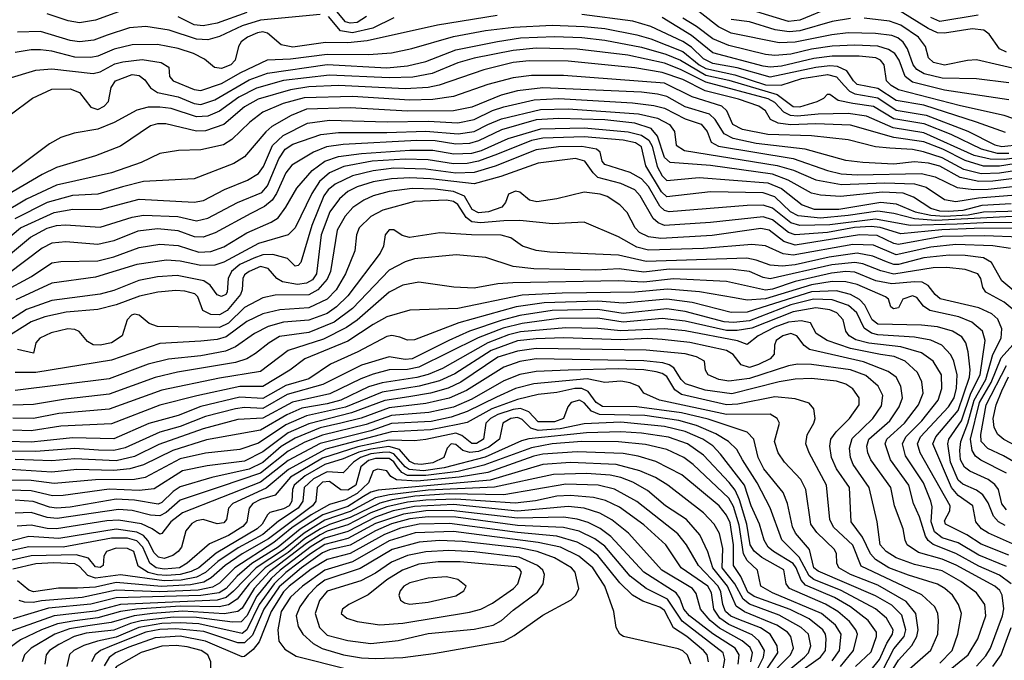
# Model space of a CAD drawing. Extents: x 997028 to 1115134, y 536408 to 618974.
# Tile 33 of 256: x 1018825 to 1023116, y 548722 to 551512. Entities that reach past the tile are written whole.
import ezdxf

# ---------------------------------------------------------------- set-up
doc = ezdxf.new("R2010")
doc.units = 0

msp = doc.modelspace()

# ---------------------------------------------------------------- linework, layer by layer
at = {"layer": '0CON10XD'}
for points in [[(1023135, 551236.6), (1022994.5, 551254.5), (1022845, 551257), (1022766.5, 551276.5), (1022735.2, 551295), (1022718.5, 551315), (1022693.2, 551385), (1022675, 551413.3), (1022652.4, 551432.4), (1022625, 551442.9), (1022555, 551452.1), (1022435, 551454.6), (1022363.7, 551446.3), (1022205, 551413.5), (1022135, 551410.8), (1021925, 551452.7), (1021870.5, 551480.5), (1021712.5, 551605)], [(1020905, 551530), (1020645, 551487.2), (1020339.7, 551420.3), (1020255, 551411.6), (1020157.1, 551412.9), (1020015, 551391.4), (1019965, 551401.6), (1019905, 551453.8), (1019885, 551458.8), (1019861.2, 551455), (1019817.3, 551435), (1019790.8, 551415), (1019778.4, 551395), (1019764.2, 551335), (1019744.7, 551315), (1019705, 551298.9), (1019673.4, 551303.4), (1019630.5, 551340.5), (1019582.5, 551365), (1019515, 551386.8), (1019425, 551403.5), (1019315, 551402.1), (1019236.9, 551383.1), (1019165, 551353.4), (1019135, 551347.6), (1019065, 551349.2), (1018965, 551374), (1018915, 551380), (1018875, 551380.4), (1018805, 551369.1)], [(1020135, 551534.7), (1019875, 551509.9), (1019795, 551485.4), (1019695, 551438.3), (1019645, 551423.7), (1019595, 551427), (1019476, 551466), (1019375, 551481.7), (1019303.9, 551476.1), (1019206.3, 551443.7), (1019147.4, 551422.6), (1019085, 551415.9), (1019045, 551421.6), (1018915, 551460.4), (1018815, 551457.3)], [(1019255, 551546.7), (1019155, 551510.4), (1019085, 551497.6), (1019036.1, 551506.1), (1018945, 551537.7)], [(1019815, 551543.6), (1019685, 551497.2), (1019625, 551484.6), (1019585, 551489.9), (1019515, 551523.8)], [(1020335.9, 551525), (1020295, 551499.5), (1020265, 551496.1), (1020245, 551502.5), (1020207.2, 551547.2)], [(1023120.8, 551020.8), (1022994.6, 551065), (1022765, 551139.8), (1022645, 551160.2), (1022565, 551212.3), (1022475, 551230.1), (1022458, 551245), (1022429.6, 551289.6), (1022388.4, 551308.4), (1022355, 551311), (1022295, 551304), (1022095, 551261.4), (1021952.1, 551302.1), (1021845, 551321.2), (1021805, 551340.9), (1021751.9, 551391.9), (1021715, 551417.5), (1021575, 551482.2), (1021496.9, 551505), (1021275, 551534.6)], [(1022365, 551567.2), (1022225, 551509.8), (1022175, 551504.4), (1022036.6, 551546.6)], [(1023125, 551371), (1023095.3, 551385), (1023049, 551449), (1023025.8, 551465.8), (1022975, 551472.6), (1022855, 551452.8), (1022825, 551454.9), (1022783.5, 551473.5), (1022655, 551553.6)], [(1023002.2, 551532.2), (1022835, 551504.4), (1022795, 551522)], [(1018774.8, 551255.2), (1018895, 551291.7), (1018965, 551298.3), (1019145, 551277), (1019175, 551285.2), (1019240.2, 551319.8), (1019275, 551328.8), (1019358.9, 551338.9), (1019442, 551325), (1019474.2, 551305), (1019477.5, 551265), (1019494.3, 551245), (1019585, 551208.4), (1019615, 551203.5), (1019705, 551234.6), (1019788.2, 551281.8), (1019905, 551337.1), (1020005, 551342), (1020165, 551361.7), (1020345, 551360.6), (1020445, 551367.8), (1020533.5, 551386.5), (1020715, 551438.6), (1020855.1, 551464.9), (1020979, 551479), (1021145, 551487.3), (1021285, 551482.6), (1021375, 551472.8), (1021515, 551446.2), (1021575, 551427.8), (1021715, 551373), (1021785.9, 551315), (1021815, 551299.3), (1021942.1, 551272.1), (1022075, 551228.3), (1022143.7, 551226.3), (1022232.9, 551255), (1022345, 551272.7), (1022385, 551262.7), (1022418.1, 551225), (1022441, 551201), (1022465, 551189.1), (1022565, 551171.6), (1022645, 551117.5), (1022775, 551096.1), (1022956.5, 551026.5), (1023075, 550966.5), (1023105, 550959.1), (1023185, 550967.9)], [(1020455, 551519.4), (1020364.6, 551475), (1020275, 551454.9), (1020223.5, 551463.5), (1020170.9, 551525)], [(1023195, 551066.6), (1023115, 551095.2), (1022925, 551136.7), (1022655, 551206.5), (1022622.4, 551225), (1022602.3, 551245), (1022592.7, 551315), (1022576.8, 551335), (1022555.8, 551345.8), (1022483.1, 551353.1), (1022365, 551353.4), (1022285, 551342.3), (1022145, 551309.4), (1022095, 551305.1), (1022065, 551309.7), (1021845, 551366.9), (1021752.5, 551442.5), (1021625, 551521.3)], [(1023135, 551163), (1022855, 551204.6), (1022715, 551240.1), (1022683.5, 551265), (1022657.6, 551335), (1022638.1, 551365), (1022611.6, 551381.6), (1022565, 551395.9), (1022465, 551401), (1022365, 551396.5), (1022275, 551383.6), (1022185, 551361.2), (1022115, 551355.4), (1022075, 551360.1), (1021915, 551399.6), (1021845, 551428.5), (1021775, 551482.4), (1021715, 551519)], [(1022445, 551517.4), (1022365, 551503.4), (1022225, 551463.3), (1022178.3, 551458.3), (1022117.5, 551467.5), (1022005, 551502.1), (1021925, 551512.3)], [(1023195, 551290.8), (1022995, 551336.9), (1022954.6, 551334.6), (1022855, 551313.8), (1022806.5, 551325), (1022785.4, 551345), (1022772.7, 551395), (1022741.4, 551435), (1022665, 551487.9), (1022615, 551505.5), (1022505, 551518.4)], [(1018783, 551097), (1018880.5, 551169.5), (1018965, 551209.5), (1019045, 551211), (1019085.4, 551195), (1019135, 551131.4), (1019165, 551120.2), (1019193.8, 551135), (1019212.5, 551155), (1019223.2, 551216.8), (1019243.1, 551245), (1019315, 551273.2), (1019345, 551269.1), (1019370.5, 551249.5), (1019395.2, 551215), (1019425, 551195.2), (1019515, 551175.7), (1019585, 551146.9), (1019615, 551142.6), (1019675, 551163.1), (1019825, 551249.3), (1019905, 551278.8), (1020165, 551316.7), (1020425, 551302.8), (1020515, 551310.3), (1020595, 551329.8), (1020725, 551380.9), (1020907, 551417), (1021007.4, 551432.6), (1021155, 551439), (1021275, 551434.4), (1021375, 551422.1), (1021535, 551392.4), (1021641, 551361), (1021705.2, 551335.2), (1021815, 551270.3), (1021915, 551247.9), (1022126, 551186), (1022195, 551133), (1022225, 551132.2), (1022300, 551155), (1022329.8, 551170.2), (1022345, 551187.5), (1022355, 551186.7), (1022392, 551162), (1022455, 551148.3), (1022545.8, 551135.8), (1022635, 551081.4), (1022765, 551059.3), (1022883.1, 551013.1), (1023015, 550948.8), (1023085, 550930.2), (1023135, 550930.7)], [(1023285, 550924.8), (1023115, 550903), (1023054.4, 550904.4), (1022985, 550921), (1022765, 551019.3), (1022631.4, 551041.4), (1022515, 551091.6), (1022435, 551103.2), (1022305, 551100.3), (1022215, 551091.4), (1022184.3, 551094.3), (1022155, 551108.6), (1022115, 551151.5), (1022087.3, 551167.3), (1021815, 551239.8), (1021705, 551295.1), (1021635, 551322.4), (1021475, 551357.4), (1021255, 551383), (1021075, 551387.1), (1020975, 551377.9), (1020805, 551344.9), (1020735, 551324.2), (1020622.4, 551277.6), (1020538.4, 551261.6), (1020435, 551258.4), (1020175, 551270.7), (1019975, 551246.7), (1019856.3, 551213.7), (1019780.6, 551175), (1019695, 551113.2), (1019645, 551091.1), (1019595, 551088.2), (1019485, 551124.5), (1019435, 551131.5), (1019385, 551130.4), (1019335, 551117.9), (1019236.5, 551063.5), (1019165, 551035.7), (1019062.1, 551017.9), (1019005, 550999.1), (1018955, 550971.5), (1018476.5, 550613.5)], [(1023195, 550890.1), (1023095, 550874.2), (1023025, 550873.7), (1022945, 550897.9), (1022847.2, 550947.2), (1022765, 550979.3), (1022635, 550998.6), (1022445, 551053), (1022295, 551058.2), (1022183.6, 551053.6), (1022130.7, 551060.7), (1022096.7, 551076.7), (1022074.6, 551115), (1022045.5, 551135), (1021957.7, 551165), (1021812.2, 551202.2), (1021715, 551251.7), (1021625, 551282.3), (1021505, 551302.7), (1021215, 551331.1), (1021045, 551332.9), (1020975.7, 551325), (1020847.1, 551292.9), (1020653, 551227), (1020605, 551216.8), (1020505, 551210.7), (1020214.2, 551225.8), (1020085, 551219.9), (1020005, 551205.8), (1019864.7, 551165), (1019805, 551131.6), (1019715, 551055.9), (1019635, 551027.7), (1019595, 551025.9), (1019462, 551058), (1019425, 551058.3), (1019395, 551049.5), (1019265, 550960.3), (1019155, 550918.8), (1018985, 550867.5), (1018922.4, 550837.6), (1018755, 550739.5)], [(1023215, 550862.5), (1023095, 550843.2), (1023015, 550840.6), (1022939.6, 550859.6), (1022845, 550910.5), (1022763.3, 550936.7), (1022715, 550947), (1022617.2, 550952.8), (1022555, 550957.8), (1022435, 550988.4), (1022275, 551005.5), (1022085, 551011.1), (1021975, 551033.8), (1021933.1, 551055), (1021906.4, 551115), (1021884.9, 551134.9), (1021756.1, 551176.1), (1021634.3, 551235.7), (1021195, 551268.6), (1021055, 551269.2), (1020975, 551257.9), (1020865, 551229.2), (1020715, 551177.7), (1020625.1, 551164.9), (1020525, 551160.7), (1020275, 551177.3), (1020065, 551172), (1019972.7, 551147.3), (1019885, 551108.4), (1019828.6, 551065), (1019749.9, 550990.1), (1019713.1, 550966.9), (1019615, 550945.2), (1019517.4, 550942.6), (1019435, 550928.9), (1019355, 550890), (1019225, 550844.4), (1018985, 550791.7), (1018855, 550730.6), (1018644.3, 550605)], [(1023228.7, 550828.7), (1023065, 550808.3), (1023005, 550807.3), (1022923.8, 550823.8), (1022835, 550873.7), (1022785, 550887.3), (1022725, 550892.6), (1022635, 550882.5), (1022499.1, 550889.1), (1022425, 550899), (1022247.9, 550947.9), (1022035, 550972.9), (1021933.7, 550993.7), (1021894.8, 551015), (1021855, 551077.8), (1021830.8, 551100.8), (1021725, 551132.8), (1021645, 551177.4), (1021605, 551188.1), (1021535, 551196.6), (1021104.9, 551214.9), (1020995, 551201.5), (1020923.6, 551183.6), (1020795, 551130.5), (1020715, 551115.4), (1020515, 551113.8), (1020265, 551127.2), (1020075, 551121.9), (1020008.2, 551095), (1019923.6, 551046.4), (1019896.9, 551023.1), (1019805, 550914), (1019758.1, 550885), (1019585, 550818), (1019365, 550807.2), (1019273.6, 550783.6), (1019165, 550752.4), (1019055, 550746.7), (1018945, 550715.7), (1018804.3, 550645)], [(1018701.1, 550498.9), (1018829, 550605), (1018975, 550671.4), (1019056.5, 550686.5), (1019175, 550685.5), (1019345, 550729.5), (1019585, 550717.4), (1019625.8, 550724.2), (1019718.2, 550771.8), (1019817.3, 550812.7), (1019865, 550841.9), (1019887.9, 550872.1), (1019926.2, 550963.8), (1019972.7, 551007.3), (1020079.1, 551060.9), (1020175.4, 551074.6), (1020426.4, 551066.4), (1020605, 551070.4), (1020735, 551062.6), (1020805, 551077.4), (1020885, 551116.7), (1020935, 551132.9), (1021067.2, 551162.8), (1021175, 551168), (1021495, 551150.1), (1021588.7, 551138.7), (1021635, 551126), (1021725, 551080.4), (1021795, 551056.7), (1021821.1, 551025), (1021837.9, 550977.9), (1021870.5, 550960.5), (1022195, 550906.8), (1022345.3, 550855.3), (1022405, 550840.8), (1022475, 550836.4), (1022755, 550842.4), (1022815, 550827.2), (1022910.9, 550780.9), (1022982.9, 550772.9), (1023045, 550773.7), (1023217.8, 550792.2)], [(1018583.3, 550325), (1018872.5, 550565), (1018945, 550603.6), (1018985, 550615.5), (1019025, 550619), (1019175, 550607.5), (1019315, 550652), (1019365, 550659.8), (1019514.3, 550654.3), (1019595, 550636.3), (1019645, 550647.2), (1019774.6, 550715.4), (1019880.5, 550759.5), (1019905, 550788.6), (1019954, 550906), (1019981.9, 550948.1), (1020015, 550969), (1020137.9, 551012.1), (1020215, 551020.4), (1020425, 551020), (1020595, 551027), (1020735.5, 551014.5), (1020805, 551024.6), (1020865, 551054.9), (1020925, 551080.6), (1021095, 551121), (1021215, 551123.2), (1021521.8, 551101.8), (1021605, 551082.3), (1021656.4, 551055), (1021678.6, 551025), (1021685.3, 550965), (1021721.6, 550941.6), (1022126.2, 550876.2), (1022196.6, 550856.6), (1022295, 550814), (1022405.6, 550794.4), (1022595, 550801.4), (1022725, 550797.6), (1022775, 550782.2), (1022855, 550728), (1022905, 550719.8), (1023003.8, 550736.2), (1023275, 550758.1)], [(1023145, 550709.5), (1023017.1, 550702.9), (1022935, 550681.3), (1022873.3, 550676.7), (1022835, 550678.4), (1022795, 550689.2), (1022719.5, 550739.5), (1022675, 550755.9), (1022585, 550760.6), (1022401.9, 550741.9), (1022315, 550747.2), (1022275, 550756.9), (1022173.6, 550813.6), (1022105, 550838.6), (1021835, 550876.3), (1021659.8, 550889.8), (1021635, 550911.8), (1021605.1, 551005.1), (1021577.3, 551037.3), (1021505, 551060.5), (1021375, 551076.2), (1021175, 551082.1), (1021075, 551075.7), (1020925, 551031.8), (1020825, 550983.6), (1020785, 550972.4), (1020725, 550970.1), (1020635, 550983.9), (1020555, 550985.1), (1020235, 550967.9), (1020161.5, 550958.5), (1020105, 550935.2), (1020011.1, 550878.9), (1019985, 550844.7), (1019944.5, 550755.5), (1019925, 550726.5), (1019892, 550698), (1019832.2, 550667.8), (1019677.2, 550582.8), (1019625, 550564.8), (1019586.8, 550566.8), (1019515, 550592.6), (1019425, 550600.9), (1019339.6, 550590.4), (1019235, 550548.4), (1019165, 550532.7), (1019026.1, 550543.9), (1018965, 550538.8), (1018923.1, 550516.9), (1018775.3, 550405)], [(1019950.9, 550649.1), (1019985.1, 550694.9), (1020032.5, 550777.5), (1020100.2, 550855), (1020154.1, 550895.9), (1020213.9, 550916.1), (1020315, 550929.5), (1020525, 550943.7), (1020625, 550943.2), (1020717.6, 550927.6), (1020795, 550930.6), (1020837.2, 550942.8), (1020953.3, 550995), (1021096.5, 551036.5), (1021285, 551041.2), (1021476.4, 551023.6), (1021535, 551008.7), (1021566.9, 550986.9), (1021581.1, 550961.1), (1021602.4, 550872.4), (1021625, 550831.6), (1021645, 550812.1), (1021785.5, 550824.5), (1022085, 550801), (1022145, 550775.9), (1022234.7, 550705), (1022286.6, 550686.6), (1022395, 550687.2), (1022577, 550717), (1022645, 550710.4), (1022727.3, 550675), (1022795, 550659.9), (1022855, 550655.4), (1022957.5, 550662.5), (1023025, 550674.4), (1023185, 550679.9)], [(1023344.7, 550664.7), (1022817.2, 550637.2), (1022725, 550644.2), (1022635, 550667.6), (1022565, 550677.3), (1022435, 550658.7), (1022315, 550648), (1022218.1, 550658.1), (1022184.2, 550675), (1022115, 550740.9), (1022065, 550757.1), (1021835, 550761.4), (1021645, 550741), (1021621.9, 550761.9), (1021552.9, 550875), (1021535, 550957.4), (1021508, 550975), (1021455, 550986.9), (1021285, 551001.7), (1021105, 550996.1), (1021054.8, 550985.2), (1020906.5, 550926.5), (1020825, 550895.5), (1020775, 550886), (1020715, 550884.3), (1020605, 550902.1), (1020504.3, 550904.3), (1020360.8, 550895), (1020237.3, 550872.7), (1020175, 550844.8), (1020132.2, 550807.8), (1020097.8, 550755), (1020025.2, 550605), (1019995, 550574.4), (1019865, 550537.4), (1019715, 550455.2), (1019675, 550442.2), (1019615, 550441.4), (1019525, 550460.8), (1019464.2, 550464.2), (1019335, 550446.3), (1019155, 550390.6), (1018965, 550363.9), (1018808.6, 550291.4)], [(1023315, 550630.1), (1023025, 550627.6), (1022910.6, 550620.6), (1022705.8, 550615.8), (1022555, 550643.6), (1022355, 550618.4), (1022225, 550615.9), (1022185, 550627.6), (1022105, 550690.5), (1022065, 550704.1), (1021995, 550703.2), (1021655, 550674.8), (1021635, 550681.3), (1021615, 550699.5), (1021565, 550785.9), (1021535, 550819.3), (1021485, 550845.8), (1021375, 550880.8), (1021363.6, 550895), (1021354.5, 550935), (1021338.3, 550948.3), (1021275, 550959.9), (1021172.6, 550957.4), (1021075, 550944.6), (1020896.7, 550873.3), (1020805, 550846), (1020725, 550842.9), (1020595, 550860.9), (1020455.5, 550864.5), (1020365, 550853.8), (1020275, 550832.2), (1020199.3, 550795), (1020169.5, 550770.5), (1020150.5, 550745), (1020097.5, 550615), (1020050, 550455), (1020038.3, 550441.7), (1020025, 550438.8), (1019992.4, 550472.4), (1019928.7, 550488.7), (1019885, 550487), (1019845, 550473.5), (1019785, 550445.6), (1019748.3, 550415), (1019734.1, 550385), (1019728.8, 550325), (1019722.7, 550315), (1019705, 550306.7), (1019685, 550314.2), (1019655.2, 550355.2), (1019627.1, 550375), (1019511.7, 550398.3), (1019425, 550391.9), (1019343.7, 550376.3), (1019235, 550331.7), (1019175, 550316.6), (1018965, 550289.2), (1018855, 550250.3), (1018715, 550161.4)], [(1023195, 550603.6), (1022985, 550602.3), (1022843.3, 550596.7), (1022665, 550579.7), (1022575, 550607.4), (1022535, 550611.6), (1022463.5, 550606.5), (1022345, 550584.7), (1022205, 550574.2), (1022175, 550585.4), (1022105, 550640.4), (1022065, 550653.6), (1021835, 550628.3), (1021634.3, 550615.7), (1021606.9, 550626.9), (1021585.6, 550645.6), (1021529.4, 550745), (1021505, 550770.9), (1021445, 550798.9), (1021345, 550824.8), (1021324.1, 550844.1), (1021287.8, 550895), (1021247.7, 550907.7), (1021085, 550887), (1020921.5, 550828.5), (1020805, 550796.9), (1020615, 550818.4), (1020525, 550822.5), (1020445, 550818.7), (1020365, 550805.4), (1020295.8, 550784.2), (1020255, 550763.7), (1020218.9, 550731.1), (1020176.2, 550675), (1020139.2, 550575), (1020118.6, 550405), (1020100.5, 550379.5), (1020075, 550363.6), (1020035, 550359), (1019969.7, 550369.7), (1019946, 550385), (1019907.9, 550427.9), (1019875, 550436.2), (1019825.3, 550415), (1019805, 550400), (1019797.3, 550385), (1019794.8, 550335), (1019787.7, 550315), (1019729.7, 550245), (1019695, 550226.1), (1019658, 550228), (1019623.6, 550245), (1019600.8, 550305), (1019587.7, 550317.7), (1019545, 550329.6), (1019505, 550332.8), (1019426.7, 550325), (1019347.6, 550307.6), (1019245, 550270), (1019165, 550249.5), (1019027.4, 550237.4), (1018935, 550218.2), (1018875, 550195.5), (1018746.3, 550115)], [(1023185, 550564.4), (1023029.6, 550570.4), (1022845, 550567.2), (1022655, 550533.2), (1022635, 550536.4), (1022561.6, 550571.6), (1022485, 550574.7), (1022205, 550529.5), (1022155.3, 550545.3), (1022090.7, 550595), (1022055, 550601.8), (1021842.1, 550572.1), (1021619, 550559), (1021565, 550566.8), (1021526.5, 550585), (1021507.1, 550605), (1021471.5, 550671.5), (1021440.4, 550705), (1021385, 550741.2), (1021355, 550751.2), (1021285, 550760.3), (1021165, 550731.2), (1021078.3, 550718.3), (1021046.3, 550726.3), (1021005, 550760.5), (1020985, 550764.5), (1020955, 550752), (1020941.4, 550715), (1020925.7, 550695), (1020868.6, 550675), (1020825, 550671.2), (1020796.7, 550685), (1020762.7, 550742.7), (1020715, 550764), (1020635, 550774.4), (1020535, 550776.6), (1020435, 550763.6), (1020365.1, 550744.9), (1020325, 550726), (1020276.5, 550693.5), (1020243.6, 550656.4), (1020208.7, 550595), (1020179, 550415), (1020165, 550381.6), (1020124.9, 550335.1), (1020085, 550313), (1019938.6, 550311.4), (1019885, 550300.2), (1019805, 550258.4), (1019735, 550190.4), (1019695, 550171.4), (1019425, 550176.3), (1019389.2, 550189.2), (1019345, 550225.3), (1019325, 550228.8), (1019312.5, 550225), (1019293.3, 550205), (1019272.1, 550135), (1019225, 550104.4), (1019175, 550094.1), (1019145, 550096.1), (1019120.8, 550110.8), (1019083.7, 550153.7), (1019065, 550162.3), (1019034.8, 550164.8), (1018962.2, 550147.8), (1018913.1, 550125), (1018895.6, 550105), (1018885, 550060), (1018815.7, 550075.7)], [(1023142.5, 550515), (1023065, 550526.5), (1022905, 550532.3), (1022795, 550521.8), (1022645, 550487.9), (1022545, 550530.4), (1022455, 550532.8), (1022195, 550485.8), (1022151.8, 550491.8), (1022075, 550526.7), (1022015, 550532.3), (1021804.6, 550515.4), (1021565, 550508.6), (1021515, 550521.2), (1021435, 550566.2), (1021285, 550630), (1021146.9, 550623.1), (1021005, 550636.9), (1020935, 550635.8), (1020832.4, 550627.6), (1020795, 550631.7), (1020770.2, 550650.2), (1020735, 550707), (1020715, 550719.8), (1020685, 550725.1), (1020545, 550720.5), (1020407.9, 550682.1), (1020355, 550654.2), (1020304.7, 550605), (1020292.7, 550575), (1020284.8, 550505), (1020244.8, 550405), (1020204.8, 550335), (1020165, 550295.2), (1020085, 550257.1), (1019958.3, 550248.3), (1019885, 550230.5), (1019815, 550196.9), (1019725, 550130.4), (1019685, 550118.4), (1019615, 550111.1), (1019435, 550102), (1019225, 550028.8), (1018895.2, 549974.8), (1018805, 549974.7)], [(1018752.8, 550327.2), (1018876.1, 550393.9), (1018965, 550453.3), (1019005, 550459), (1019165, 550461.8), (1019235, 550479.2), (1019345, 550520), (1019435, 550533.8), (1019515, 550528.4), (1019605, 550499.7), (1019658, 550502), (1019715, 550522.5), (1019815, 550583.7), (1019920.7, 550629.3), (1019950.9, 550649.1)], [(1023175, 550316), (1023104.3, 550375), (1023059.7, 550455), (1023024.9, 550474.9), (1022945, 550485.4), (1022875, 550485.8), (1022765, 550474.9), (1022655, 550445.7), (1022635, 550446), (1022602.8, 550457.2), (1022542.5, 550482.5), (1022475, 550494.9), (1022351.9, 550478.1), (1022205, 550444.3), (1022148.2, 550438.1), (1022095, 550442.3), (1022034.9, 550464.9), (1021993.2, 550473.2), (1021555, 550458.9), (1021435, 550486.9), (1021135, 550499), (1021075, 550506.4), (1021016, 550525), (1020965, 550562.1), (1020923.8, 550573.8), (1020794.4, 550574.4), (1020656.5, 550583.5), (1020523.2, 550563.2), (1020491.3, 550571.3), (1020455, 550596.9), (1020435, 550596.9), (1020417.1, 550575), (1020411.1, 550525), (1020396, 550495), (1020255, 550309.4), (1020205, 550261.2), (1020165, 550232.8), (1020085, 550202.5), (1019975, 550194.1), (1019907.1, 550175), (1019848.4, 550145), (1019765, 550086.7), (1019721.3, 550068.7), (1019615, 550048.5), (1019473.3, 550033.3), (1019385, 550011.5), (1019215, 549948.1), (1018805, 549896.7)], [(1023158.1, 550245), (1023115, 550281.5), (1023034.8, 550324.8), (1023022.3, 550345), (1023013.4, 550385), (1023000.4, 550405), (1022945, 550424.4), (1022865, 550432.3), (1022805, 550431), (1022635, 550403.8), (1022578.1, 550418.1), (1022498.9, 550448.9), (1022465, 550454.7), (1022364.2, 550444.2), (1022095, 550382.7), (1022065, 550388.3), (1022004.8, 550415.2), (1021933.7, 550423.7), (1021655, 550425.7), (1021545, 550411.9), (1021437, 550427), (1021335, 550421.6), (1021065, 550426.7), (1020975, 550437.2), (1020855.8, 550475.8), (1020727.4, 550487.4), (1020545, 550470.8), (1020505, 550457.3), (1020435, 550420.2), (1020275, 550254.1), (1020195.3, 550194.7), (1020085, 550149.6), (1019957.7, 550132.3), (1019911.6, 550105), (1019852.4, 550057.6), (1019815, 550034.8), (1019765, 550018.4), (1019513.3, 549976.7), (1019415.9, 549954.1), (1019215, 549880.3), (1019025, 549859.2), (1018885, 549835.5), (1018795, 549832.9)], [(1023125, 549377.6), (1023105, 549403.9), (1023089.8, 549465), (1023075, 549486.8), (1023045, 549508.9), (1022966.1, 549546.1), (1022942.9, 549562.9), (1022925.5, 549595), (1022921.2, 549635), (1022925.8, 549675), (1022956.1, 549753.9), (1022983.8, 549855), (1023035.4, 549945), (1023065.9, 550054.1), (1023101.4, 550125), (1023105.2, 550165), (1023087.3, 550207.3), (1023060.9, 550230.9), (1023005, 550257.6), (1022836.8, 550296.8), (1022814.5, 550314.5), (1022784.6, 550354.6), (1022758.2, 550368.2), (1022725, 550370.5), (1022625, 550360.7), (1022556.2, 550375), (1022465, 550412.4), (1022425, 550414.7), (1022362, 550408), (1022205, 550371.3), (1022105, 550337.7), (1022075, 550333.3), (1021905, 550371), (1021673.5, 550383.5), (1021545, 550368.6), (1021435, 550374.1), (1020973.9, 550366.1), (1020908.8, 550361.2), (1020805, 550342.2), (1020717.6, 550347.6), (1020565, 550369.2), (1020495, 550355.8), (1020435, 550325.7), (1020296.2, 550203.8), (1020249.1, 550170.9), (1020149.5, 550120.5), (1019995, 550071.7), (1019875, 549980.2), (1019695, 549951.1), (1019445, 549898.9), (1019214.3, 549815.7), (1018995, 549796.3), (1018884.8, 549774.8), (1018795, 549776)], [(1023119.2, 549309.2), (1023089.7, 549325), (1023068.9, 549348.9), (1023045, 549408.2), (1023022.1, 549442.1), (1022995, 549462.6), (1022935, 549489), (1022915, 549506.8), (1022880.6, 549585), (1022868.9, 549665), (1022874.5, 549685), (1022928.7, 549765), (1022969.7, 549885), (1023010.5, 549965), (1023032.1, 550115), (1023021.2, 550155), (1022974.6, 550195), (1022917.9, 550217.9), (1022791.5, 550245), (1022763.8, 550263.8), (1022735, 550302.2), (1022715, 550309.6), (1022674, 550295), (1022655, 550256.7), (1022632.6, 550252.6), (1022621.7, 550261.7), (1022611.2, 550295), (1022598, 550305), (1022475, 550358.2), (1022425, 550370.6), (1022365, 550370.9), (1022275, 550357.1), (1022075, 550295.7), (1021995, 550289.6), (1021939.9, 550299.9), (1021786.8, 550326.8), (1021647.8, 550337.8), (1021505.6, 550325.6), (1021188.8, 550321.2), (1021015, 550312.3), (1020735, 550254.5), (1020525, 550247.3), (1020425, 550217), (1020365, 550184.8), (1020255, 550112.2), (1020067.5, 550035), (1020001.5, 549985), (1019885, 549914), (1019785, 549914.7), (1019596.6, 549873.4), (1019435, 549832.8), (1019225, 549751.3), (1019005, 549741.4), (1018875, 549720.8), (1018795, 549724.6)], [(1023177.1, 549217.1), (1023047.5, 549275), (1023016.8, 549295), (1022991.9, 549325), (1022977.9, 549395), (1022915, 549440), (1022885, 549473.7), (1022804.8, 549665), (1022817.5, 549695), (1022915, 549810.2), (1022963.4, 549955), (1022966.5, 549986.5), (1022958.7, 550065), (1022947.7, 550105), (1022929.9, 550129.9), (1022890, 550155), (1022825, 550173.9), (1022755, 550181.2), (1022565, 550185.9), (1022539.6, 550205), (1022507.9, 550267.9), (1022485, 550293.8), (1022445.1, 550315.1), (1022385, 550331.1), (1022275, 550326.3), (1022086.8, 550266.8), (1021995, 550238.6), (1021926, 550236), (1021755, 550280.7), (1021645, 550294.7), (1021455, 550276.5), (1021345, 550285.3), (1021111.1, 550278.9), (1020988.6, 550261.4), (1020738.8, 550191.2), (1020545, 550117.7), (1020515, 550115.8), (1020481.5, 550128.5), (1020446.4, 550136.4), (1020425, 550131.5), (1020298.2, 550065), (1020178.8, 550011.2), (1020085, 549947.7), (1019985, 549918.4), (1019885, 549862), (1019785, 549868.1), (1019615, 549826.6), (1019515, 549788.4), (1019387.5, 549752.5), (1019235, 549686.4), (1019055, 549691.2), (1018931.8, 549678.2), (1018875, 549671.6), (1018775.1, 549674.9)], [(1023135, 549180), (1023015, 549228.1), (1022952, 549268), (1022858.8, 549315), (1022855, 549328.8), (1022877.7, 549372.3), (1022879.1, 549395), (1022748.6, 549625), (1022736.8, 549665), (1022750.5, 549695), (1022871.8, 549825), (1022896.8, 549865), (1022907.5, 549907.5), (1022910.6, 549965), (1022896.3, 550025), (1022882.4, 550052.4), (1022843.3, 550095), (1022795, 550116.2), (1022725, 550129.7), (1022565, 550138.9), (1022536.6, 550146.6), (1022505, 550168.9), (1022472.7, 550235), (1022436.9, 550266.9), (1022365, 550291.1), (1022284.1, 550294.1), (1022185, 550269.8), (1022005, 550200.8), (1021935, 550193.3), (1021895, 550196.5), (1021725, 550240.8), (1021645, 550253), (1021455, 550232.5), (1021345, 550250), (1021145.1, 550244.9), (1021005, 550223.4), (1020927.3, 550202.7), (1020785.1, 550154.9), (1020695, 550114.3), (1020535, 550034.2), (1020505, 550032.2), (1020435, 550043.8), (1020315, 550007.3), (1020146.6, 549923.4), (1019991.2, 549878.8), (1019885, 549818.2), (1019805, 549823.5), (1019765, 549817.4), (1019635, 549783.9), (1019525, 549739.4), (1019435, 549715.1), (1019285, 549646.6), (1019235, 549635.1), (1019167.7, 549637.7), (1019065, 549644.4), (1018895, 549631.1), (1018765, 549632.5)], [(1023125, 549131), (1023005, 549180.1), (1022915, 549233.4), (1022844.3, 549255), (1022811.4, 549281.4), (1022796.8, 549325), (1022800.8, 549390.8), (1022795.6, 549415), (1022763.5, 549495), (1022685, 549612.5), (1022672.2, 549665), (1022686.4, 549695), (1022756.1, 549765), (1022827.9, 549855), (1022843.4, 549905), (1022841.7, 549965), (1022805.8, 550025), (1022755, 550061.5), (1022665, 550087.6), (1022525, 550103.1), (1022468.2, 550118.2), (1022439.7, 550135), (1022425.2, 550155), (1022413.2, 550205), (1022385.3, 550235), (1022355, 550247.6), (1022295, 550257.5), (1022195, 550239.6), (1022015, 550167.9), (1021951.9, 550158.1), (1021905, 550158.7), (1021725, 550198.2), (1021625, 550210.5), (1021455, 550193.8), (1021345, 550211.4), (1021175, 550209.9), (1021015, 550188.8), (1020932.2, 550167.8), (1020823.3, 550126.7), (1020565, 549998.2), (1020515, 549988.6), (1020435, 549986.8), (1020365, 549967.6), (1020311.9, 549948.1), (1020177.2, 549882.8), (1020013.6, 549846.4), (1019885, 549776.6), (1019775, 549770.5), (1019625, 549730.5), (1019431.8, 549661.7), (1019325, 549610.1), (1019245, 549591.2), (1019065, 549599.7), (1018965, 549590.4), (1018805, 549596.1)], [(1023145.5, 549055), (1023095, 549092.6), (1023005, 549132.2), (1022905, 549187.2), (1022805.6, 549225.6), (1022783.6, 549243.6), (1022772, 549262), (1022746.7, 549346.7), (1022720.2, 549405), (1022699.8, 549485), (1022620, 549595), (1022596, 549665), (1022604, 549685), (1022680.2, 549755), (1022741.7, 549835), (1022761.5, 549885), (1022756.8, 549935), (1022736.8, 549975), (1022684, 550025), (1022635.6, 550045), (1022576.5, 550053.5), (1022445, 550079.5), (1022343.5, 550115), (1022296.4, 550145), (1022271.1, 550191.1), (1022230.2, 550200.2), (1022175, 550194.2), (1022115, 550172), (1022043.8, 550135), (1021995, 550096.9), (1021952.6, 550112.6), (1021725, 550156), (1021635, 550166), (1021445, 550156.6), (1021345, 550167.4), (1021205, 550170.2), (1021007.4, 550152.6), (1020955, 550139.5), (1020865.1, 550104.9), (1020666.8, 549993.2), (1020605, 549966.9), (1020555, 549953.7), (1020405, 549930.5), (1020345, 549912.2), (1020225, 549854.9), (1020165, 549838.2), (1020055, 549819.6), (1019988.5, 549791.5), (1019875, 549724), (1019638.5, 549681.5), (1019492.8, 549635), (1019365, 549573.7), (1019305, 549555.1), (1019235, 549549.1), (1019073.3, 549553.3), (1018965, 549541.4), (1018785, 549552.7)], [(1022994.1, 548695.9), (1023035, 548741.1), (1023055.3, 548774.7), (1023108.3, 548915), (1023114.2, 548945.8), (1023106.5, 549005), (1023095.6, 549025.6), (1023074.1, 549045), (1022905.9, 549135.9), (1022845, 549162), (1022741.2, 549191.2), (1022693.1, 549225), (1022683.2, 549245), (1022674.7, 549295), (1022637.5, 549395), (1022621.1, 549475), (1022533.9, 549595), (1022521, 549625), (1022516.7, 549655), (1022525.6, 549685), (1022617.5, 549765), (1022657.5, 549825), (1022671.7, 549865), (1022665.5, 549915.5), (1022644.7, 549955), (1022610.3, 549980.3), (1022502.4, 550022.4), (1022395, 550045.9), (1022266.1, 550076.1), (1022243.3, 550093.3), (1022211.6, 550135), (1022185, 550144.5), (1022150, 550135), (1022122.2, 550115), (1022114.7, 550095), (1022112.9, 550055), (1022095.9, 550035), (1022045, 550009.4), (1022005, 549997.3), (1021969.1, 550009.1), (1021933.8, 550053.8), (1021905, 550070.4), (1021745, 550106.6), (1021625, 550119.6), (1021562.7, 550122.7), (1021445, 550116.8), (1021195, 550126), (1021075, 550122.2), (1020995, 550112.6), (1020879.1, 550070.9), (1020720.7, 549969.3), (1020655, 549938.8), (1020565.1, 549915.1), (1020405, 549889.1), (1020245, 549824.4), (1020075, 549786.4), (1019985, 549747.4), (1019865, 549666.9), (1019785, 549639.2), (1019635, 549624.3), (1019525, 549598.9), (1019371.7, 549518.3), (1019325, 549508.7), (1019155, 549508.2), (1018975, 549491.2), (1018875, 549504.4), (1018775, 549506.5)], [(1023125, 549536.6), (1023013.1, 549593.1), (1022990.7, 549610.7), (1022975.5, 549635.5), (1022968.9, 549685), (1023006.9, 549845), (1023058.1, 549931.9), (1023101.5, 550038.5), (1023178.3, 550125)], [(1022848.4, 548655), (1022957.8, 548745), (1023000.2, 548815), (1023035.2, 548915), (1023030.5, 548965), (1022995, 549015.8), (1022926.8, 549065), (1022845, 549111.2), (1022725, 549138.9), (1022645, 549167.9), (1022601.1, 549195), (1022574.3, 549225), (1022561.1, 549325), (1022526.5, 549475), (1022456.8, 549575), (1022444.8, 549605), (1022440.8, 549645), (1022452.1, 549687.9), (1022543.4, 549775), (1022580.4, 549829.6), (1022586.5, 549875), (1022566.2, 549916.2), (1022511.7, 549961.7), (1022445, 549986.8), (1022275, 550010.1), (1022215, 550011.5), (1022175, 550004.5), (1022005, 549949.5), (1021915, 549937.4), (1021871.4, 549945), (1021825.6, 549965), (1021813.1, 549985), (1021809.4, 550025), (1021775, 550043.7), (1021725, 550056.6), (1021555, 550072.3), (1021075, 550079.2), (1020995, 550068.8), (1020908.6, 550041.4), (1020746.8, 549933.2), (1020692.9, 549907.1), (1020615, 549884.9), (1020520.9, 549869.1), (1020416.7, 549853.3), (1020271, 549799), (1020085, 549752.4), (1019995, 549712.9), (1019885, 549629.6), (1019805, 549588.7), (1019641.7, 549568.3), (1019535, 549546.4), (1019411.5, 549468.5), (1019345, 549461.2), (1019215, 549466.9), (1019015, 549439.1), (1018968, 549438), (1018875, 549459.6), (1018785, 549462.2)], [(1022835, 548709.8), (1022888.1, 548765), (1022913.4, 548835), (1022929.7, 548925), (1022916.5, 548965), (1022890.6, 549005), (1022856.7, 549035), (1022825, 549052.9), (1022698.1, 549091.9), (1022613.2, 549125), (1022555, 549161), (1022531.9, 549185), (1022497.5, 549257.5), (1022448.2, 549325), (1022440.5, 549475), (1022384.8, 549555), (1022363.1, 549605), (1022355.2, 549655), (1022360.2, 549685), (1022382.7, 549717.3), (1022441.3, 549775), (1022482.8, 549835), (1022483.2, 549865), (1022455, 549903.8), (1022425, 549924.1), (1022385, 549938.1), (1022275, 549949), (1022205, 549946.7), (1022135, 549934.8), (1021927.7, 549882.3), (1021812, 549898), (1021726.3, 549926.3), (1021707.3, 549945), (1021675.5, 549995.5), (1021655, 550009.3), (1021627.2, 550017.2), (1021545, 550026.4), (1021075, 550034.1), (1021005, 550022.9), (1020935, 549997.8), (1020772.6, 549897.4), (1020697.1, 549862.9), (1020595, 549839.8), (1020435, 549821.7), (1020313.1, 549776.9), (1020224.6, 549755), (1020135, 549733.7), (1020025, 549689.8), (1019965, 549652.7), (1019885, 549583.8), (1019825.6, 549554.4), (1019662, 549518), (1019525, 549477.7), (1019493.3, 549456.7), (1019445, 549409.3), (1019427.8, 549402.2), (1019325, 549419.1), (1019245, 549423.6), (1019045, 549388.2), (1018985, 549385.1), (1018955, 549389), (1018884, 549414), (1018805, 549418.8)], [(1022655, 548642.8), (1022795, 548765.4), (1022826.7, 548835), (1022829.5, 548895), (1022826.2, 548925), (1022812.5, 548955), (1022756.7, 549006.7), (1022492.4, 549132.4), (1022455, 549222.6), (1022371.3, 549301.3), (1022355.7, 549335), (1022340.5, 549485), (1022264.7, 549625), (1022250.9, 549665), (1022256.3, 549703.7), (1022286.1, 549755), (1022290.8, 549775), (1022285, 549816.7), (1022265, 549841.1), (1022205, 549860.8), (1022115, 549868.8), (1021955, 549837.1), (1021905, 549834.7), (1021708.8, 549878.8), (1021679.8, 549899.8), (1021645, 549958.4), (1021625, 549971.6), (1021598.6, 549978.6), (1021545, 549986.9), (1021435, 549990.6), (1021215.6, 549985.6), (1021075, 549980), (1021005, 549966.5), (1020935, 549939.6), (1020795, 549859.8), (1020715, 549824.5), (1020608.6, 549801.4), (1020445, 549788.5), (1020335, 549748.1), (1020145, 549702.9), (1020067.9, 549672.1), (1019995, 549632.2), (1019875, 549536.4), (1019698, 549478), (1019525, 549419.4), (1019464, 549366), (1019435, 549351), (1019395, 549353.2), (1019315, 549374.9), (1019255, 549379.2), (1018989, 549339), (1018945, 549343.4), (1018875, 549365.9), (1018805, 549363.3)], [(1023195.3, 549564.7), (1023112.9, 549612.9), (1023044, 549644), (1023014.3, 549675), (1023013.2, 549705), (1023036.5, 549835), (1023125, 550006.4)], [(1022600.2, 548635), (1022655, 548722.2), (1022713.4, 548786.7), (1022734.5, 548825), (1022740.8, 548855), (1022730.7, 548925), (1022688.5, 548978.5), (1022565, 549048.9), (1022444.9, 549094.9), (1022395.2, 549125), (1022386.2, 549145), (1022383.8, 549185), (1022376.2, 549205), (1022298.4, 549278.4), (1022272, 549315), (1022251.2, 549465), (1022229.6, 549509.6), (1022158.2, 549585), (1022130, 549625), (1022113.7, 549675), (1022136.6, 549755), (1022125.5, 549775.5), (1022095, 549793.3), (1021905, 549792.3), (1021613.5, 549855), (1021544.3, 549885), (1021524, 549915), (1021485, 549930.9), (1021445, 549937.1), (1021375, 549932.1), (1021298, 549948), (1021065, 549926.4), (1020985, 549904.9), (1020902.6, 549867.4), (1020775, 549806), (1020705, 549780.4), (1020617.5, 549762.5), (1020445, 549753.1), (1020355, 549720.9), (1020135, 549665.4), (1019995, 549591.7), (1019875, 549497.5), (1019535, 549363.5), (1019483.3, 549325), (1019443.8, 549273.8), (1019435, 549271.4), (1019402.8, 549295), (1019356.2, 549316.2), (1019255, 549332.7), (1019205, 549329.7), (1018985.7, 549294.3), (1018945, 549296.2), (1018875, 549311), (1018814.6, 549305.4)], [(1023205.4, 549635.4), (1023113.6, 549683.6), (1023086.8, 549705), (1023071.3, 549735), (1023067.6, 549775), (1023079.9, 549835), (1023105.3, 549895), (1023134, 549956)], [(1022585, 548675.9), (1022635, 548772), (1022678.6, 548825), (1022686.1, 548855), (1022668.5, 548918.5), (1022625, 548961.4), (1022555, 549002), (1022305, 549109.9), (1022285.6, 549125), (1022266.6, 549205), (1022206.2, 549275), (1022192.5, 549302.5), (1022171.3, 549405), (1022152.2, 549452.2), (1022067.8, 549555), (1022043.8, 549605), (1022024.3, 549684.3), (1021995, 549715.7), (1021825, 549771.8), (1021709.6, 549799.6), (1021514.5, 549825.5), (1021365, 549827.4), (1021337.6, 549845), (1021302.6, 549892.6), (1021275, 549905.5), (1021244.6, 549905.4), (1021165, 549887.5), (1021085, 549879.4), (1020995, 549857.8), (1020882.3, 549817.7), (1020775, 549758.1), (1020735, 549748.6), (1020615, 549725.6), (1020445, 549716.7), (1020158.4, 549641.6), (1019996.7, 549553.3), (1019899, 549471), (1019753.7, 549405), (1019734.7, 549385), (1019726.6, 549335), (1019715, 549320.4), (1019685, 549315.9), (1019625, 549334.4), (1019595, 549328.6), (1019575, 549317.4), (1019548.6, 549285), (1019530.7, 549215), (1019516.3, 549195), (1019492.2, 549177.8), (1019455, 549164.9), (1019430.3, 549170.3), (1019410.5, 549190.5), (1019383.4, 549243.4), (1019364.7, 549264.7), (1019335, 549280.5), (1019245, 549292.3), (1018995, 549252.7), (1018865, 549261.1), (1018596.6, 549193.4)], [(1022535, 548680.6), (1022571.6, 548725), (1022603.3, 548796.7), (1022628.6, 548835), (1022631.4, 548855), (1022602.2, 548905), (1022555, 548946.1), (1022405, 549026), (1022285, 549073.8), (1022265, 549089), (1022221.4, 549171.4), (1022145.8, 549245.8), (1022095.4, 549385.4), (1022039.4, 549495), (1021974.6, 549594.6), (1021949.5, 549639.5), (1021913.7, 549675), (1021858.6, 549708.6), (1021774.1, 549745), (1021696.9, 549766.9), (1021548.6, 549788.6), (1021352, 549792), (1021317.2, 549807.2), (1021285, 549842.9), (1021265, 549854.8), (1021228.2, 549845), (1021214.1, 549825.9), (1021195, 549775.4), (1021155, 549759.7), (1021085, 549760.5), (1021043.9, 549803.9), (1021007.8, 549817.8), (1020975, 549814.7), (1020907.9, 549792.1), (1020876.2, 549775), (1020857, 549755), (1020845.9, 549685), (1020815, 549665.6), (1020795, 549666.2), (1020751.4, 549701.4), (1020725, 549710.6), (1020595, 549683.9), (1020545, 549677.9), (1020435, 549680.7), (1020299, 549651), (1020145, 549602.7), (1020005, 549519.4), (1019938.7, 549441.3), (1019875, 549422), (1019841.6, 549405), (1019825.2, 549385), (1019815.2, 549325), (1019797.2, 549305), (1019734.3, 549265), (1019651.5, 549228.5), (1019555.2, 549145), (1019521.8, 549125), (1019455, 549118.6), (1019419.3, 549125), (1019392.8, 549145), (1019361.3, 549215), (1019335, 549241.9), (1019295, 549253.3), (1019225.6, 549254.4), (1019015.1, 549215.1), (1018865, 549215.3), (1018453.5, 549126.5)], [(1022467.5, 548695), (1022535, 548758.4), (1022558.8, 548825), (1022559.4, 548845), (1022522.4, 548895), (1022444.8, 548955), (1022375, 548994.9), (1022249.4, 549049.4), (1022230.6, 549070.6), (1022208.6, 549125), (1022195, 549143.8), (1022109.3, 549195), (1022086.5, 549215), (1022069.1, 549245), (1022049, 549315), (1022012.3, 549395), (1021982.9, 549485), (1021879.2, 549619.2), (1021845, 549656.3), (1021802.1, 549685), (1021725, 549717.7), (1021635, 549740.2), (1021445, 549758.5), (1021285, 549751.6), (1021180.2, 549729.8), (1021085, 549723.3), (1021052.9, 549732.9), (1021015, 549770), (1020995, 549779.2), (1020965, 549774.6), (1020929.8, 549755), (1020915.7, 549685), (1020869.8, 549649.8), (1020825, 549631.4), (1020786.8, 549626.8), (1020755.7, 549635.7), (1020725, 549661.6), (1020705, 549664.1), (1020687.8, 549645), (1020673.2, 549605), (1020625, 549581.8), (1020575, 549573.9), (1020545, 549577), (1020525, 549587.8), (1020480.1, 549640.1), (1020432.9, 549652.9), (1020355, 549642), (1020302.4, 549627.6), (1020235, 549598.7), (1020155, 549574.2), (1020068.5, 549525), (1020021.3, 549485), (1020013.9, 549465), (1020011.3, 549415), (1019999, 549395), (1019975, 549381.7), (1019915.1, 549364.9), (1019904.2, 549355.8), (1019881.6, 549315), (1019859.7, 549295), (1019681.1, 549188.9), (1019605.2, 549124.8), (1019572.1, 549107.9), (1019525, 549095.1), (1019465, 549091.7), (1019425, 549093.8), (1019384.4, 549104.4), (1019341.1, 549131.1), (1019322.4, 549195), (1019295, 549208.8), (1019245, 549210.2), (1019203.6, 549195), (1019192.1, 549175), (1019188.5, 549135), (1019175, 549125.4), (1019155, 549129.1), (1019125, 549166.3), (1019070.9, 549180.9), (1018875, 549177), (1018785, 549156.1)], [(1022402.1, 548695), (1022459, 548765), (1022476, 548835), (1022468.7, 548855), (1022440.7, 548890.7), (1022390.2, 548935), (1022335.9, 548965.9), (1022180.2, 549035), (1022165.2, 549055), (1022155, 549115.2), (1022059.7, 549169.7), (1022025, 549196.5), (1022008.9, 549225), (1021993.4, 549315), (1021961.3, 549421.3), (1021942.7, 549462.7), (1021916.6, 549496.6), (1021804.9, 549614.9), (1021735, 549664.2), (1021653, 549693), (1021535, 549711.7), (1021445, 549717.2), (1021295, 549713.2), (1021044.2, 549685.8), (1021012.4, 549677.6), (1020853, 549607), (1020675, 549559.9), (1020585, 549546.8), (1020522.5, 549552.5), (1020504.7, 549564.7), (1020455, 549621.1), (1020435, 549627.8), (1020406.7, 549626.7), (1020355, 549620.8), (1020309.9, 549605), (1020280.3, 549585), (1020235, 549537.6), (1020165, 549542.9), (1020105, 549512.4), (1020064.4, 549475), (1020059.1, 549415), (1020038.7, 549385), (1019952.4, 549327.6), (1019885, 549270), (1019777.7, 549212.3), (1019688.4, 549151.6), (1019635.1, 549104.9), (1019595.5, 549084.5), (1019528.9, 549071.1), (1019455, 549067.3), (1019265, 549094.6), (1019155, 549079.4), (1019121.5, 549091.5), (1019085, 549130.9), (1019065, 549141.9), (1018973.9, 549146.1), (1018895, 549141.9), (1018795, 549118.4)], [(1022365, 548719.8), (1022397.8, 548765), (1022405.5, 548835), (1022380.2, 548875), (1022318.7, 548925), (1022105.3, 549015), (1022055.3, 549045), (1022040, 549115), (1021995, 549156), (1021978.8, 549185), (1021959.7, 549309.7), (1021935, 549391.2), (1021915, 549427.4), (1021760.5, 549575), (1021719.7, 549605), (1021645, 549639.2), (1021552.1, 549662.1), (1021435, 549673.7), (1021275, 549674.3), (1021145.1, 549664.9), (1021055, 549647.1), (1020848.3, 549571.7), (1020735.3, 549544.7), (1020595, 549526), (1020515, 549527), (1020489.9, 549539.9), (1020469.7, 549565), (1020455, 549586.1), (1020435, 549600.3), (1020375, 549600.1), (1020345, 549592.4), (1020311.4, 549565), (1020289.2, 549485), (1020255, 549462.9), (1020224.7, 549464.7), (1020175, 549501.1), (1020145, 549497.6), (1020121.8, 549475), (1020115.2, 549415), (1020101.6, 549395), (1019908.7, 549251.3), (1019795, 549186), (1019720.5, 549135), (1019659.5, 549080.5), (1019627.2, 549062.8), (1019569.4, 549050.6), (1019443.3, 549043.3), (1019245, 549060.2), (1019155, 549040.6), (1019076.6, 549036.6), (1018993.5, 549036.5), (1018885, 549020.1), (1018865, 549027.4), (1018815, 549067.5)], [(1022102.3, 548585), (1022314.1, 548735), (1022336.5, 548765), (1022339.8, 548815), (1022336.8, 548835), (1022325.2, 548855), (1022265, 548902.6), (1022182.6, 548942.6), (1022025, 548999.5), (1021998.7, 549018.7), (1021967.3, 549087.3), (1021935.9, 549135), (1021935.8, 549225), (1021920.9, 549320.9), (1021905, 549354.2), (1021872.5, 549395), (1021710.2, 549530.2), (1021597.3, 549587.3), (1021520.6, 549610.6), (1021455, 549622.5), (1021255, 549630.3), (1021105, 549619), (1021065, 549610.3), (1020865, 549540.4), (1020740.1, 549519.9), (1020555, 549501.5), (1020467.2, 549507.2), (1020442.3, 549522.3), (1020425, 549547.3), (1020386.4, 549553.6), (1020365, 549547.1), (1020345.2, 549495), (1020295, 549448.3), (1020245, 549420.7), (1020175, 549400.4), (1020095, 549355), (1020011.4, 549298.6), (1019933.2, 549235), (1019762.9, 549125), (1019695, 549057.6), (1019665, 549040.2), (1019602.4, 549027.6), (1019435, 549019.7), (1019245, 549026.9), (1019096.9, 548995), (1018919.8, 548980.2), (1018883.8, 548973.8), (1018845.6, 548975.6), (1018822.2, 548982.2)], [(1021845.4, 548405), (1022244.8, 548735), (1022263, 548755), (1022271.9, 548785), (1022263.1, 548835), (1022230.9, 548865), (1022135, 548919), (1022005, 548966), (1021977.4, 548987.4), (1021941.2, 549055), (1021886.2, 549125), (1021889.1, 549209.1), (1021874.5, 549274.5), (1021851.8, 549315), (1021805, 549363.8), (1021650, 549485), (1021595, 549517.8), (1021527.4, 549547.4), (1021424.9, 549574.9), (1021225, 549583.5), (1021105, 549574.6), (1020875, 549507), (1020387.6, 549462.4), (1020355, 549453.8), (1020323.7, 549435), (1020255, 549391.7), (1020145.3, 549354.7), (1020047.2, 549292.8), (1019950.7, 549215), (1019836.3, 549143.7), (1019772, 549088), (1019724.1, 549035), (1019693.7, 549016.3), (1019615, 549003.8), (1019245, 548994.4), (1019135, 548965.8), (1018950.6, 548949.4), (1018796.9, 548903.1)], [(1022035, 548594.1), (1022184.5, 548745), (1022196.6, 548775), (1022185, 548826.1), (1022170.4, 548845), (1022124.7, 548874.7), (1021982.9, 548932.9), (1021946.9, 548956.9), (1021909, 549045), (1021845.7, 549125), (1021824.4, 549194.4), (1021788.6, 549268.6), (1021731.4, 549335), (1021639.2, 549395), (1021560.8, 549460.8), (1021497.1, 549497.1), (1021445, 549517.4), (1021397.6, 549527.6), (1021294.6, 549535.4), (1021150.7, 549530.7), (1020894.8, 549475.2), (1020605, 549463.5), (1020437.2, 549442.8), (1020375, 549429.2), (1020265, 549369.3), (1020155, 549332.3), (1020064.1, 549275.9), (1019975, 549203.3), (1019855.3, 549125), (1019756.7, 549023.3), (1019724.3, 548995.7), (1019685, 548983.5), (1019265, 548965.4), (1019155, 548936), (1018975, 548915.8), (1018750, 548835)], [(1022075.3, 548675), (1022128.2, 548755), (1022126.2, 548785), (1022095, 548836.2), (1022053.1, 548863.1), (1021959.4, 548899.4), (1021923.8, 548913.8), (1021901, 548935), (1021888.7, 548965), (1021880.5, 549020.5), (1021869, 549045), (1021783.3, 549135), (1021730.6, 549225), (1021693, 549273), (1021515, 549413.7), (1021416.8, 549466.8), (1021346.2, 549485), (1021205, 549488.9), (1020935, 549443.2), (1020696.2, 549446.2), (1020546.5, 549436.5), (1020448.7, 549421.3), (1020393.8, 549406.2), (1020265, 549343.5), (1020175, 549314), (1020135.2, 549294.8), (1020067.9, 549252.1), (1019995, 549191.1), (1019895.4, 549124.6), (1019824.5, 549055), (1019772.2, 548987.8), (1019735, 548963), (1019694.9, 548955.1), (1019525, 548958.3), (1019335.9, 548944.1), (1019265, 548933.9), (1019165, 548907.3), (1019065, 548894.2), (1018989.5, 548880.5), (1018919.5, 548855), (1018828.4, 548811.6), (1018751.2, 548755)], [(1022035.9, 548675), (1022065.6, 548735), (1022071, 548765), (1022046.7, 548806.7), (1022017.4, 548832.6), (1021915, 548878.4), (1021876.4, 548905), (1021850.6, 548945), (1021840, 549015), (1021823.7, 549045), (1021707.4, 549125), (1021641.2, 549225), (1021545, 549312.5), (1021438.3, 549388.3), (1021378.3, 549418.3), (1021325, 549431.4), (1021225, 549440), (1021165, 549437.3), (1021073.2, 549416.8), (1020984.1, 549405.9), (1020725, 549423.2), (1020595, 549419.8), (1020515, 549410.9), (1020425, 549390.3), (1020355, 549363.5), (1020255, 549312.4), (1020165, 549284), (1020135, 549268.8), (1020075, 549230.7), (1019913.2, 549106.8), (1019846.8, 549035), (1019795, 548948.5), (1019775, 548934.1), (1019715.7, 548924.3), (1019535.5, 548935.5), (1019404.1, 548925.9), (1019324.1, 548915.9), (1019223.2, 548886.8), (1019122.6, 548872.6), (1019041.7, 548858.3), (1018977.7, 548835), (1018875.2, 548775), (1018845.8, 548745), (1018836.4, 548715)], [(1022011.5, 548715), (1022018.9, 548755), (1022008, 548778), (1021973.2, 548806.8), (1021875, 548862.3), (1021834.3, 548895), (1021791.2, 548945), (1021772.5, 549012.5), (1021757.1, 549035), (1021623.9, 549115), (1021478.6, 549275), (1021405, 549334.1), (1021353, 549363), (1021285, 549384.9), (1021215, 549391.7), (1020995, 549371.9), (1020715, 549399.7), (1020545, 549392.3), (1020452.2, 549372.2), (1020374.8, 549345.2), (1020255, 549283.4), (1020155, 549253.7), (1020095, 549217.4), (1019959.6, 549115), (1019921.5, 549078.5), (1019858.7, 549001.3), (1019814.5, 548915), (1019790.8, 548889.2), (1019752.4, 548887.6), (1019595, 548908.6), (1019495, 548909.8), (1019355, 548894.3), (1019307.4, 548882.6), (1019235, 548853.2), (1019115, 548839.3), (1019062.9, 548825), (1018995, 548791), (1018954.8, 548765), (1018940, 548745), (1018935.2, 548705)], [(1021955.4, 548705), (1021960.8, 548745), (1021942.3, 548775), (1021845, 548837.3), (1021743.5, 548915), (1021719.4, 548945), (1021702.4, 548992.4), (1021686.1, 549016.1), (1021544.4, 549105), (1021401, 549261), (1021355, 549296.1), (1021302.3, 549322.3), (1021255, 549337), (1021195.5, 549345.5), (1020995, 549340.7), (1020705, 549374), (1020595, 549372.2), (1020498.2, 549358.2), (1020375, 549317.3), (1020255, 549252.3), (1020155, 549226.5), (1020091.8, 549185), (1019985, 549104.4), (1019933.3, 549055), (1019868, 548965), (1019815, 548855.2), (1019795, 548839.2), (1019605, 548880.1), (1019525, 548885.6), (1019445, 548881.7), (1019343.8, 548865), (1019245, 548822.6), (1019164.2, 548805.8), (1019103.9, 548786.1), (1019061.2, 548765), (1019042.7, 548747.3), (1019030.7, 548695)], [(1021890, 548685), (1021898.2, 548725), (1021890.5, 548755), (1021711.8, 548891.8), (1021647.6, 548987.6), (1021554.9, 549034.9), (1021485, 549088.8), (1021375, 549218.2), (1021330.9, 549250.9), (1021263.6, 549283.6), (1021195, 549300), (1020995, 549309.5), (1020725, 549345.3), (1020605, 549346.4), (1020525, 549338.1), (1020445, 549315.8), (1020374.8, 549285.2), (1020265, 549223.6), (1020175, 549203.5), (1020145, 549189.2), (1020053.6, 549125), (1019955, 549041.8), (1019888.8, 548945), (1019838.8, 548831.2), (1019805, 548798.6), (1019775, 548798.4), (1019627.1, 548847.1), (1019505, 548858.9), (1019435, 548855.3), (1019375.3, 548844.7), (1019225.1, 548784.9), (1019177.4, 548765), (1019153.4, 548745), (1019137.4, 548715)], [(1021826.3, 548715), (1021820.2, 548745), (1021804.8, 548765), (1021732.3, 548825), (1021673.7, 548863.7), (1021635, 548938.7), (1021615, 548952.7), (1021539.8, 548979.8), (1021495.1, 549005.1), (1021439.9, 549059.9), (1021345, 549177.8), (1021305, 549209.3), (1021255, 549236.4), (1021165, 549261.8), (1020995, 549277.9), (1020697.9, 549317.9), (1020565.4, 549315.4), (1020485, 549297.7), (1020415, 549270.2), (1020265, 549187.3), (1020165, 549161.4), (1020095, 549118.8), (1019998.8, 549045), (1019975, 549020.3), (1019921.1, 548935), (1019868.4, 548801.6), (1019841.7, 548768.3), (1019805, 548737.7), (1019795, 548736.9), (1019635, 548805.6), (1019525, 548827.1), (1019415, 548819.6), (1019301.3, 548778.7), (1019243, 548755), (1019215.3, 548734.7), (1019192.9, 548697.1)], [(1021749.4, 548705), (1021735, 548744.5), (1021715, 548763.6), (1021695, 548771.1), (1021456.7, 548825), (1021440, 548835), (1021424.4, 548865), (1021414.5, 548935), (1021374.8, 549045), (1021322.5, 549125), (1021262.3, 549175), (1021181.8, 549215), (1021084.4, 549235), (1020715, 549282.6), (1020547.7, 549277.7), (1020435, 549241.8), (1020275, 549150.6), (1020155.1, 549114.9), (1020056.7, 549045), (1020005, 548997.2), (1019964.9, 548935), (1019949.8, 548855), (1019954.8, 548804.8), (1019979.7, 548769.7), (1020030.4, 548740.4), (1020255, 548683.3)], [(1020375, 548729.7), (1020495, 548734.5), (1020628.4, 548751.6), (1020935, 548805.7), (1020980.1, 548829.9), (1021105, 548917.7), (1021227.8, 548985), (1021248.8, 549005), (1021261.8, 549035), (1021245.8, 549105), (1021229.7, 549125), (1021155, 549168.2), (1021080, 549195), (1021001.2, 549211.2), (1020755, 549239.6), (1020655, 549243.8), (1020566.2, 549236.2), (1020448.8, 549205), (1020308.8, 549121.2), (1020155, 549070.2), (1020119.7, 549045), (1020082.1, 549005), (1020046.5, 548955), (1020029.3, 548915), (1020039, 548869), (1020058.2, 548835), (1020103.4, 548795), (1020143, 548773), (1020236.1, 548746.1), (1020315, 548733.3), (1020375, 548729.7)], [(1020355, 548794.8), (1020475, 548808.5), (1020605, 548837.9), (1020805, 548857.6), (1020887.8, 548875), (1020924.6, 548895.4), (1020975, 548940.7), (1021081, 549019), (1021106.2, 549055), (1021112.3, 549095), (1021105.4, 549115), (1021081.4, 549135), (1021001.1, 549171.1), (1020805, 549194), (1020695, 549199.4), (1020595, 549194.4), (1020515, 549177.9), (1020445, 549149.9), (1020375, 549101.8), (1020311.8, 549068.2), (1020165, 549022.5), (1020132, 548982), (1020113.2, 548925), (1020132, 548865), (1020165, 548831.3), (1020255, 548807.5), (1020355, 548794.8)], [(1020395, 548877), (1020495, 548884.2), (1020785, 548931.6), (1020834.8, 548945.2), (1020885, 548970), (1020976.4, 549035), (1020995.3, 549055), (1021011.6, 549105), (1021005, 549117.4), (1020985, 549128.3), (1020745, 549151.4), (1020648.9, 549151.1), (1020565, 549140.4), (1020493.3, 549115), (1020425, 549072.1), (1020343.7, 549006.3), (1020258.6, 548965), (1020231.4, 548945), (1020225.7, 548925), (1020250, 548905), (1020295, 548891.3), (1020395, 548877)], [(1020525, 548965.9), (1020605, 548974.8), (1020725, 549002.1), (1020760.6, 549025), (1020770.6, 549045), (1020735, 549073.8), (1020685, 549084.7), (1020605, 549080.2), (1020525, 549059.8), (1020499.7, 549045), (1020483.2, 549025), (1020477.9, 549005), (1020484, 548984), (1020501.5, 548971.5), (1020525, 548965.9)], [(1023065.3, 548694.7), (1023101.4, 548745), (1023145.7, 548864.3)], [(1019345, 548477.4), (1019375, 548483.6), (1019465, 548522.5), (1019522.2, 548555), (1019627.1, 548635), (1019657.8, 548685), (1019657.8, 548715), (1019644.7, 548745), (1019615.4, 548765), (1019555, 548780.7), (1019506.3, 548786.3), (1019445, 548782.7), (1019355, 548756.2), (1019247, 548695), (1019234.3, 548675), (1019230.6, 548639.4), (1019255.7, 548555), (1019315, 548484.8), (1019345, 548477.4)]]:
    msp.add_lwpolyline(points, dxfattribs=at)

doc.saveas('drawing.dxf')
